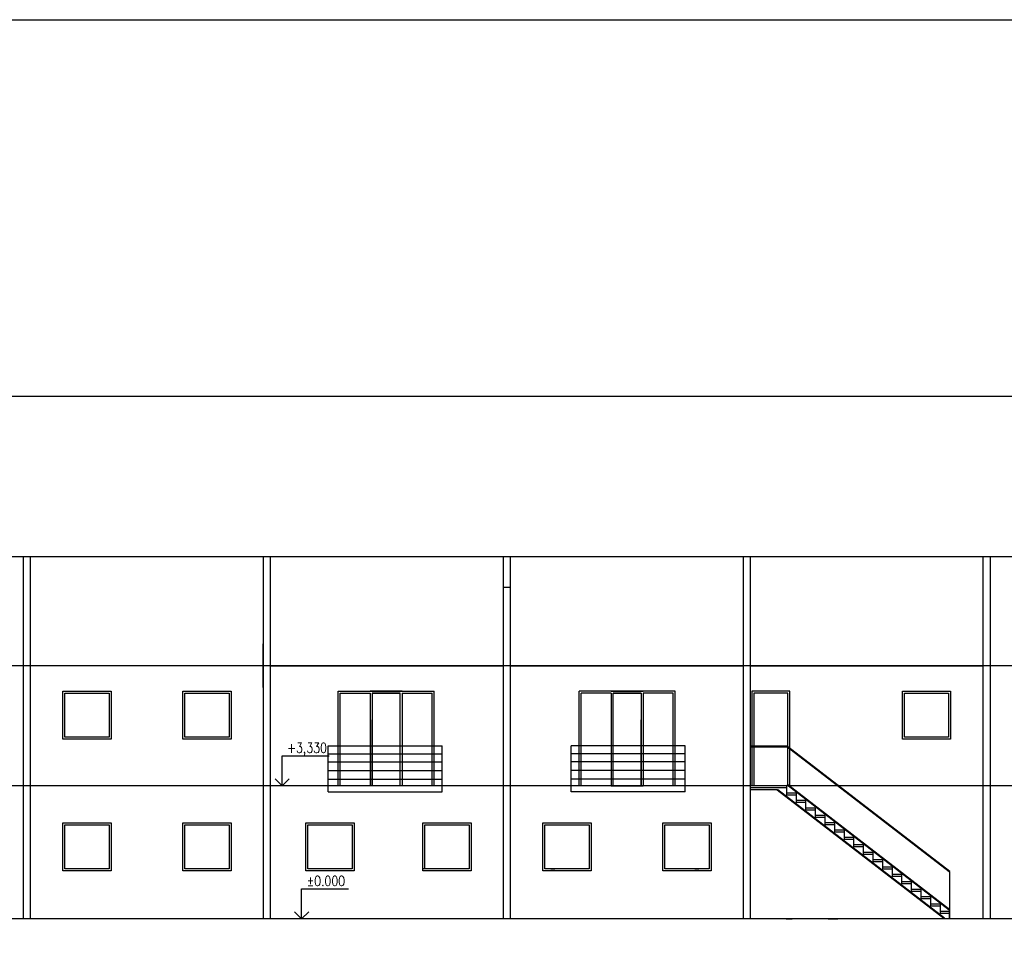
# Model space of a CAD drawing. Header units: millimetres. Extents: x -637441 to -130928, y -380379 to -53767.
# Tile 234 of 256: x -424010 to -399393, y -76981 to -54078. Entities that reach past the tile are written whole.
import ezdxf
from ezdxf.enums import TextEntityAlignment as Align

# ---------------------------------------------------------------- set-up
doc = ezdxf.new("R2010")
doc.units = ezdxf.units.MM
doc.header["$LTSCALE"] = 10
doc.linetypes.add('HIDDEN', pattern=[1.905, 1.27, -0.635])
for name, color, linetype, lineweight in [('CKDVERE_ZARUBNE_LISOVANE', 7, 'Continuous', 25), ('CKKOTY', 7, 'Continuous', 25), ('CKTEXTY_MALE', 7, 'Continuous', 25), ('CKTEXTY_STREDNI', 6, 'Continuous', 50)]:
    doc.layers.add(name, color=color, linetype=linetype, lineweight=lineweight)
doc.layers.add('SLD-0', color=179, linetype='Continuous')
doc.layers.add('ZDIVO', color=6, linetype='Continuous')
doc.styles.get("Standard").update_dxf_attribs({"font": 'simplex.shx', "width": 0.8})

# ---------------------------------------------------------------- blocks, each defined once
blk = doc.blocks.new('kacenah1')
at = {"color": 0, "linetype": 'ByBlock', "lineweight": -2}
for points in [[(0, 0), (0, 30), (46.9, 30)], [(-7.07, 7.07), (0, 0), (7.07, 7.07)]]:
    blk.add_lwpolyline(points, dxfattribs=at)
at = {"color": 0, "linetype": 'ByBlock', "lineweight": -2, "width": 0.8}
blk.add_attdef('HEIGHT', text='', height=10, dxfattribs=at).set_placement((5, 30), align=Align.BOTTOM_LEFT)
blk.add_attdef('OZN', text='', height=10, dxfattribs=at).set_placement((5, 26.66), align=Align.TOP_LEFT)

msp = doc.modelspace()

# ---------------------------------------------------------------- linework, layer by layer
at = {"layer": 'CKDVERE_ZARUBNE_LISOVANE', "linetype": 'Continuous'}
for p, q in [((-404840.409, -73241.33), (-404840.409, -73476.329)), ((-404600.409, -73426.329), (-404600.409, -73661.329)), ((-404360.409, -73611.329), (-404360.409, -73846.329)), ((-404120.409, -73796.329), (-404120.409, -74031.329)), ((-403880.409, -73981.329), (-403880.409, -74216.329)), ((-403640.409, -74166.329), (-403640.409, -74401.329)), ((-403400.409, -74351.329), (-403400.409, -74586.329)), ((-403160.409, -74536.329), (-403160.409, -74771.329)), ((-402920.409, -74721.329), (-402920.409, -74956.329)), ((-402680.409, -74906.329), (-402680.409, -75141.329)), ((-402440.409, -75091.329), (-402440.409, -75326.329)), ((-402200.409, -75276.329), (-402200.409, -75511.329)), ((-401960.409, -75461.329), (-401960.409, -75696.329)), ((-400760.409, -75386.329), (-400760.409, -76571.329)), ((-401720.409, -75646.329), (-401720.409, -75881.329)), ((-401480.409, -75831.329), (-401480.409, -76066.329)), ((-401240.409, -76016.329), (-401240.409, -76251.329)), ((-401000.409, -76201.329), (-401000.409, -76436.329))]:
    msp.add_line(p, q, dxfattribs=at)
at = {"layer": 'CKKOTY', "color": 7}
for p, q in [((-411925.412, -68270.816), (-411745.412, -68270.816)), ((-416046.414, -73241.33), (-416046.414, -70871.33)), ((-416046.414, -70871.33), (-413646.414, -70871.33)), ((-413646.414, -73241.33), (-413646.414, -70871.33)), ((-410024.41, -73241.33), (-410024.41, -70871.33)), ((-407624.41, -70871.33), (-410024.41, -70871.33)), ((-407624.41, -73241.33), (-407624.41, -70871.33)), ((-415996.414, -73241.33), (-415996.414, -70921.33)), ((-415996.414, -70921.33), (-415245.414, -70921.33)), ((-415195.414, -70921.33), (-414495.414, -70921.33)), ((-414445.414, -70921.33), (-413696.414, -70921.33)), ((-413696.414, -73241.33), (-413696.414, -70921.33)), ((-409974.41, -73241.33), (-409974.41, -70921.33)), ((-409225.41, -70921.33), (-409974.41, -70921.33)), ((-408475.41, -70921.33), (-409175.41, -70921.33)), ((-407674.41, -70921.33), (-408425.41, -70921.33)), ((-407674.41, -73241.33), (-407674.41, -70921.33)), ((-415195.414, -73241.33), (-415195.414, -71587.256)), ((-414495.414, -73241.33), (-414495.414, -71587.256)), ((-409175.41, -73241.33), (-409175.41, -71587.256)), ((-408475.41, -73241.33), (-408475.41, -71587.256)), ((-416295.414, -73391.33), (-416295.414, -72241.33)), ((-413446.414, -73391.33), (-413446.414, -72241.33)), ((-410224.41, -73391.33), (-410224.41, -72241.33)), ((-407375.41, -73391.33), (-407375.41, -72241.33)), ((-400760.409, -76571.329), (-400760.409, -76341.493))]:
    msp.add_line(p, q, dxfattribs=at)
for points in [[(-422934.105, -70871.33), (-421720.887, -70871.33), (-421720.887, -72071.33), (-422934.105, -72071.33)], [(-419934.105, -70871.33), (-418720.887, -70871.33), (-418720.887, -72071.33), (-419934.105, -72071.33)], [(-401935.767, -70871.33), (-400735.767, -70871.33), (-400735.767, -72071.33), (-401935.767, -72071.33)], [(-422884.105, -70921.33), (-421770.887, -70921.33), (-421770.887, -72021.33), (-422884.105, -72021.33)], [(-419884.105, -70921.33), (-418770.887, -70921.33), (-418770.887, -72021.33), (-419884.105, -72021.33)], [(-401885.767, -70921.33), (-400785.767, -70921.33), (-400785.767, -72021.33), (-401885.767, -72021.33)], [(-422934.105, -74171.329), (-421720.887, -74171.329), (-421720.887, -75371.329), (-422934.105, -75371.329)], [(-422884.105, -74221.329), (-421770.887, -74221.329), (-421770.887, -75321.329), (-422884.105, -75321.329)], [(-419934.105, -74171.329), (-418720.887, -74171.329), (-418720.887, -75371.329), (-419934.105, -75371.329)], [(-419884.105, -74221.329), (-418770.887, -74221.329), (-418770.887, -75321.329), (-419884.105, -75321.329)], [(-416859.406, -74171.329), (-415646.187, -74171.329), (-415646.187, -75371.329), (-416859.406, -75371.329)], [(-416809.406, -74221.329), (-415696.187, -74221.329), (-415696.187, -75321.329), (-416809.406, -75321.329)], [(-413934.105, -74171.329), (-412720.887, -74171.329), (-412720.887, -75371.329), (-413934.105, -75371.329)], [(-413884.105, -74221.329), (-412770.887, -74221.329), (-412770.887, -75321.329), (-413884.105, -75321.329)], [(-410934.105, -74171.329), (-409720.887, -74171.329), (-409720.887, -75371.329), (-410934.105, -75371.329)], [(-410884.105, -74221.329), (-409770.887, -74221.329), (-409770.887, -75321.329), (-410884.105, -75321.329)], [(-407934.105, -74171.329), (-406720.887, -74171.329), (-406720.887, -75371.329), (-407934.105, -75371.329)], [(-407884.105, -74221.329), (-406770.887, -74221.329), (-406770.887, -75321.329), (-407884.105, -75321.329)]]:
    msp.add_lwpolyline(points, close=True, dxfattribs=at)
at = {"layer": 'CKTEXTY_MALE'}
for points in [[(-634601.617, -54078.397), (-291719.074, -54078.397), (-291719.074, -380378.814), (-634601.617, -380378.814)], [(-451717.844, -63499.146), (-364120.896, -63499.146), (-364120.896, -93199.146), (-451717.844, -93199.146)]]:
    msp.add_lwpolyline(points, close=True, dxfattribs=at)
at = {"layer": 'CKTEXTY_STREDNI', "color": 7}
for p, q in [((-404820.219, -72256.893), (-405745.412, -72256.893)), ((-404820.219, -72256.893), (-400760.409, -75386.329)), ((-405062.007, -73341.33), (-400892.846, -76555.059)), ((-404820.219, -73212.056), (-400760.409, -76341.493))]:
    msp.add_line(p, q, dxfattribs=at)
at = {"layer": 'SLD-0', "color": 7}
for p, q in [((-423925.411, -67512.991), (-423925.411, -76571.329)), ((-423745.411, -67512.991), (-423745.411, -76571.329)), ((-417925.411, -67512.991), (-417925.411, -76571.329)), ((-417745.411, -67512.991), (-417745.411, -76571.329)), ((-411925.412, -67512.991), (-411925.412, -76571.329)), ((-411745.412, -67512.991), (-411745.412, -76571.329)), ((-405925.412, -67512.991), (-405925.412, -76571.329)), ((-405745.412, -67512.991), (-405745.412, -76571.329)), ((-399925.413, -67512.991), (-399925.413, -76571.329)), ((-399745.413, -67512.991), (-399745.413, -76571.329)), ((-417925.411, -70781.589), (-417925.411, -69686.76)), ((-417745.411, -70241.33), (-411925.412, -70241.33)), ((-411745.412, -70241.33), (-405925.412, -70241.33)), ((-405745.412, -70241.33), (-399925.413, -70241.33)), ((-414445.414, -70871.33), (-415245.414, -70871.33)), ((-409225.41, -70871.33), (-408425.41, -70871.33)), ((-404755.767, -70871.33), (-405705.767, -70871.33)), ((-404755.767, -70871.33), (-405705.767, -70871.33)), ((-405705.767, -70871.33), (-405705.767, -73241.33)), ((-404755.767, -73241.33), (-404755.767, -70871.33)), ((-404755.767, -73241.33), (-404755.767, -70871.33)), ((-415245.414, -70921.33), (-415245.414, -73241.33)), ((-414495.414, -70921.33), (-415195.414, -70921.33)), ((-415195.414, -70921.33), (-415195.414, -73241.33)), ((-414495.414, -73241.33), (-414495.414, -70921.33)), ((-414445.414, -70921.33), (-414445.414, -73241.33)), ((-409225.41, -70921.33), (-409225.41, -73241.33)), ((-409175.41, -73241.33), (-409175.41, -70921.33)), ((-409175.41, -70921.33), (-408475.41, -70921.33)), ((-408475.41, -70921.33), (-408475.41, -73241.33)), ((-408425.41, -70921.33), (-408425.41, -73241.33)), ((-404805.767, -70921.33), (-405655.767, -70921.33)), ((-405655.767, -70921.33), (-405655.767, -73241.33)), ((-404805.767, -73241.33), (-404805.767, -70921.33)), ((-414010.412, -73241.33), (-415010.411, -73241.33)), ((-409225.41, -73241.33), (-408425.41, -73241.33)), ((-403795.413, -73241.33), (-404695.412, -73241.33)), ((-403565.413, -73241.33), (-403795.413, -73241.33)), ((-416544.063, -75321.33), (-416644.063, -75321.33)), ((-413844.063, -75321.33), (-413944.063, -75321.33)), ((-412944.063, -75321.33), (-413044.063, -75321.33)), ((-410726.761, -75321.33), (-410626.761, -75321.33)), ((-407126.761, -75321.33), (-407026.761, -75321.33))]:
    msp.add_line(p, q, dxfattribs=at)
at = {"layer": 'SLD-0', "color": 7, "linetype": 'HIDDEN'}
for p, q in [((-381860.415, -70241.33), (-436723.09, -70241.33)), ((-381860.415, -73241.33), (-436723.09, -73241.33))]:
    msp.add_line(p, q, dxfattribs=at)
at = {"layer": 'SLD-0', "color": 7, "linetype": 'Continuous'}
for p, q in [((-416295.414, -72241.33), (-413446.414, -72241.33)), ((-407375.41, -72241.33), (-410224.41, -72241.33)), ((-416295.414, -72437.321), (-413446.414, -72437.321)), ((-407375.41, -72437.321), (-410224.41, -72437.321)), ((-416295.414, -72642.428), (-413446.414, -72642.428)), ((-416295.414, -72861.208), (-413446.414, -72861.208)), ((-407375.41, -72642.428), (-410224.41, -72642.428)), ((-407375.41, -72861.208), (-410224.41, -72861.208)), ((-416295.414, -73070.873), (-413446.414, -73070.873)), ((-407375.41, -73070.873), (-410224.41, -73070.873)), ((-404840.409, -73291.33), (-405745.412, -73291.33)), ((-405062.007, -73341.33), (-405745.412, -73341.33)), ((-416295.414, -73391.33), (-413446.414, -73391.33)), ((-407375.41, -73391.33), (-410224.41, -73391.33))]:
    msp.add_line(p, q, dxfattribs=at)
at = {"layer": 'SLD-0', "color": 6}
for p, q in [((-404845.412, -76571.329), (-404695.412, -76571.329)), ((-403795.413, -76571.329), (-403556.086, -76571.329))]:
    msp.add_line(p, q, dxfattribs=at)
at = {"layer": 'ZDIVO', "color": 7}
for p, q in [((-381860.415, -67512.991), (-436723.09, -67512.991)), ((-381860.415, -73241.329), (-436723.09, -73241.329)), ((-404600.409, -73426.329), (-404840.409, -73426.329)), ((-404600.409, -73476.329), (-404840.409, -73476.329)), ((-404360.409, -73611.329), (-404600.409, -73611.329)), ((-404360.409, -73661.329), (-404600.409, -73661.329)), ((-404120.409, -73796.329), (-404360.409, -73796.329)), ((-404120.409, -73846.329), (-404360.409, -73846.329)), ((-403880.409, -73981.329), (-404120.409, -73981.329)), ((-403880.409, -74031.329), (-404120.409, -74031.329)), ((-403640.409, -74166.329), (-403880.409, -74166.329)), ((-403640.409, -74216.329), (-403880.409, -74216.329)), ((-403400.409, -74351.329), (-403640.409, -74351.329)), ((-403400.409, -74401.329), (-403640.409, -74401.329)), ((-403160.409, -74536.329), (-403400.409, -74536.329)), ((-403160.409, -74586.329), (-403400.409, -74586.329)), ((-402920.409, -74721.329), (-403160.409, -74721.329)), ((-402920.409, -74771.329), (-403160.409, -74771.329)), ((-402680.409, -74906.329), (-402920.409, -74906.329)), ((-402680.409, -74956.329), (-402920.409, -74956.329)), ((-402440.409, -75091.329), (-402680.409, -75091.329)), ((-402440.409, -75141.329), (-402680.409, -75141.329)), ((-402200.409, -75276.329), (-402440.409, -75276.329)), ((-402200.409, -75326.329), (-402440.409, -75326.329)), ((-401960.409, -75461.329), (-402200.409, -75461.329)), ((-401960.409, -75511.329), (-402200.409, -75511.329)), ((-401720.409, -75646.329), (-401960.409, -75646.329)), ((-401720.409, -75696.329), (-401960.409, -75696.329)), ((-401480.409, -75831.329), (-401720.409, -75831.329)), ((-401480.409, -75881.329), (-401720.409, -75881.329)), ((-401240.409, -76016.329), (-401480.409, -76016.329)), ((-401240.409, -76066.329), (-401480.409, -76066.329)), ((-401000.409, -76201.329), (-401240.409, -76201.329)), ((-401000.409, -76251.329), (-401240.409, -76251.329)), ((-400760.409, -76386.329), (-401000.409, -76386.329)), ((-400760.409, -76436.329), (-401000.409, -76436.329))]:
    msp.add_line(p, q, dxfattribs=at)
at = {"layer": 'ZDIVO', "color": 6}
msp.add_line((-381860.415, -76571.329), (-436723.09, -76571.329), dxfattribs=at)

# ---------------------------------------------------------------- block references
at = {"layer": 'CKKOTY', "color": 7, "xscale": 25, "yscale": 25, "zscale": 25}
for p, values in [((-417447.734, -73241.33), {'HEIGHT': '+3,330'}), ((-416960.543, -76571.329), {'HEIGHT': '%%p0.000'})]:
    msp.add_blockref('kacenah1', p, dxfattribs=at).add_auto_attribs(values)

doc.saveas('drawing.dxf')
